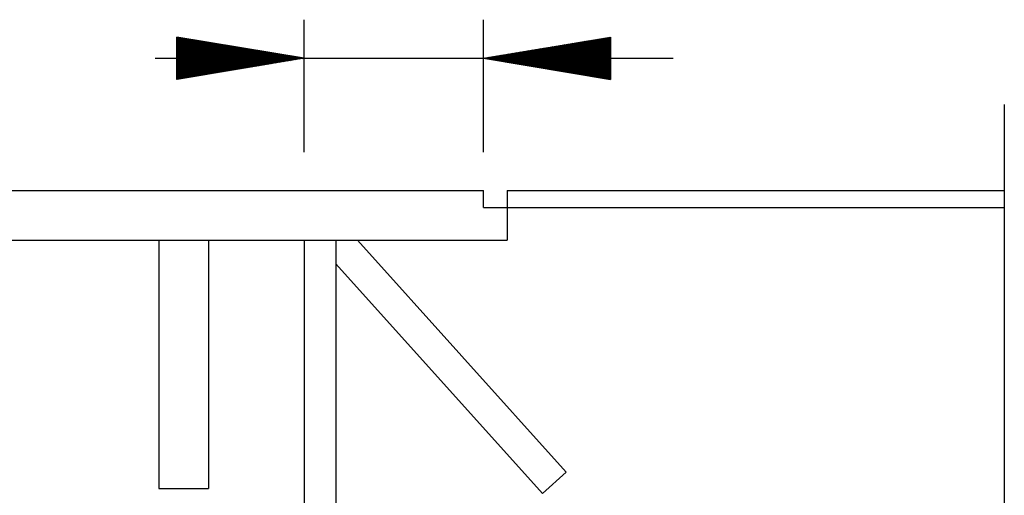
# Model space of a CAD drawing. Extents: x 0 to 7.6, y 0 to 9.85.
# Tile 36 of 38: x 5.73 to 6.35, y 6.01 to 6.31. Entities that reach past the tile are written whole.
import ezdxf

# ---------------------------------------------------------------- set-up
doc = ezdxf.new("R2010")
doc.units = 0
doc.header["$MEASUREMENT"] = 0
doc.layers.get('0').update_dxf_attribs({"color": 2, "linetype": 'CONTINUOUS'})
doc.layers.add('E-DETL', color=2, linetype='CONTINUOUS')
doc.layers.add('E-DETL-TEXT', color=3, linetype='CONTINUOUS')

# ---------------------------------------------------------------- blocks, each defined once
blk = doc.blocks.new('*X12')
at = {"color": 0}
for p, q in [((145.697, 144.247), (145.703, 144.253)), ((145.697, 144.23), (145.718, 144.25)), ((145.697, 144.212), (145.733, 144.248)), ((145.697, 144.194), (145.748, 144.245)), ((145.697, 144.177), (145.763, 144.243)), ((145.697, 144.159), (145.778, 144.24)), ((145.697, 144.141), (145.793, 144.238)), ((145.697, 144.124), (145.809, 144.235)), ((145.697, 144.106), (145.824, 144.233)), ((145.697, 144.088), (145.839, 144.23)), ((145.697, 144.071), (145.854, 144.228)), ((145.697, 144.053), (145.869, 144.225)), ((145.697, 144.035), (145.884, 144.223)), ((145.697, 144.018), (145.9, 144.22)), ((145.697, 144), (145.915, 144.218)), ((145.697, 143.982), (145.93, 144.215)), ((145.697, 143.964), (145.945, 144.213)), ((145.697, 143.947), (145.96, 144.21)), ((145.697, 143.929), (145.975, 144.208)), ((145.701, 143.915), (145.99, 144.205)), ((145.718, 143.915), (146.006, 144.202)), ((145.736, 143.915), (146.021, 144.2)), ((145.754, 143.915), (146.036, 144.197)), ((145.771, 143.915), (146.051, 144.195)), ((145.789, 143.915), (146.066, 144.192)), ((145.807, 143.915), (146.081, 144.19)), ((145.824, 143.915), (146.097, 144.187)), ((145.842, 143.915), (146.112, 144.185)), ((145.86, 143.915), (146.127, 144.182)), ((145.878, 143.915), (146.142, 144.18)), ((145.895, 143.915), (146.157, 144.177)), ((145.913, 143.915), (146.172, 144.175)), ((145.931, 143.915), (146.187, 144.172)), ((145.948, 143.915), (146.203, 144.17)), ((145.966, 143.915), (146.218, 144.167)), ((145.984, 143.915), (146.233, 144.165)), ((146.001, 143.915), (146.248, 144.162)), ((146.019, 143.915), (146.263, 144.16)), ((146.037, 143.915), (146.278, 144.157)), ((146.054, 143.915), (146.294, 144.155)), ((146.072, 143.915), (146.309, 144.152)), ((146.09, 143.915), (146.324, 144.149)), ((146.107, 143.915), (146.339, 144.147)), ((146.125, 143.915), (146.354, 144.144)), ((146.143, 143.915), (146.369, 144.142)), ((146.16, 143.915), (146.384, 144.139)), ((146.178, 143.915), (146.4, 144.137)), ((146.196, 143.915), (146.415, 144.134)), ((146.213, 143.915), (146.43, 144.132)), ((146.231, 143.915), (146.445, 144.129)), ((146.249, 143.915), (146.46, 144.127)), ((146.266, 143.915), (146.475, 144.124)), ((146.284, 143.915), (146.49, 144.122)), ((146.302, 143.915), (146.506, 144.119)), ((151.605, 143.915), (151.808, 144.118)), ((151.623, 143.915), (151.829, 144.122)), ((151.64, 143.915), (151.851, 144.125)), ((151.658, 143.915), (151.872, 144.129)), ((151.676, 143.915), (151.893, 144.133)), ((151.693, 143.915), (151.914, 144.136)), ((151.711, 143.915), (151.935, 144.14)), ((151.729, 143.915), (151.957, 144.143)), ((151.746, 143.915), (151.978, 144.147)), ((151.764, 143.915), (151.999, 144.15)), ((151.782, 143.915), (152.02, 144.154)), ((151.8, 143.915), (152.042, 144.157)), ((151.817, 143.915), (152.063, 144.161)), ((151.835, 143.915), (152.084, 144.164)), ((151.853, 143.915), (152.105, 144.168)), ((151.87, 143.915), (152.126, 144.171)), ((151.888, 143.915), (152.148, 144.175)), ((151.906, 143.915), (152.169, 144.178)), ((151.923, 143.915), (152.19, 144.182)), ((151.941, 143.915), (152.211, 144.186)), ((151.959, 143.915), (152.232, 144.189)), ((151.976, 143.915), (152.254, 144.193)), ((151.994, 143.915), (152.275, 144.196)), ((152.012, 143.915), (152.296, 144.2)), ((152.029, 143.915), (152.317, 144.203)), ((152.047, 143.915), (152.338, 144.207)), ((152.065, 143.915), (152.36, 144.21)), ((152.082, 143.915), (152.381, 144.214)), ((152.1, 143.915), (152.402, 144.217)), ((152.118, 143.915), (152.423, 144.221)), ((152.135, 143.915), (152.445, 144.224)), ((152.153, 143.915), (152.466, 144.228)), ((152.171, 143.915), (152.487, 144.232)), ((152.188, 143.915), (152.508, 144.235)), ((152.206, 143.915), (152.529, 144.239)), ((152.224, 143.915), (152.551, 144.242)), ((152.241, 143.915), (152.572, 144.246)), ((152.259, 143.915), (152.593, 144.249)), ((152.277, 143.915), (152.614, 144.253)), ((152.294, 143.915), (152.622, 144.242)), ((152.312, 143.915), (152.622, 144.225)), ((152.33, 143.915), (152.622, 144.207)), ((152.348, 143.915), (152.622, 144.189)), ((152.365, 143.915), (152.622, 144.172)), ((152.383, 143.915), (152.622, 144.154)), ((152.401, 143.915), (152.622, 144.136)), ((152.418, 143.915), (152.622, 144.119)), ((146.319, 143.915), (146.521, 144.117)), ((146.337, 143.915), (146.536, 144.114)), ((146.355, 143.915), (146.551, 144.112)), ((146.372, 143.915), (146.566, 144.109)), ((146.39, 143.915), (146.581, 144.107)), ((146.408, 143.915), (146.597, 144.104)), ((146.426, 143.915), (146.612, 144.101)), ((146.443, 143.915), (146.627, 144.099)), ((146.461, 143.915), (146.642, 144.096)), ((146.479, 143.915), (146.657, 144.094)), ((146.496, 143.915), (146.672, 144.091)), ((146.514, 143.915), (146.687, 144.089)), ((146.532, 143.915), (146.703, 144.086)), ((146.549, 143.915), (146.718, 144.084)), ((146.567, 143.915), (146.733, 144.081)), ((146.585, 143.915), (146.748, 144.079)), ((146.602, 143.915), (146.763, 144.076)), ((146.62, 143.915), (146.778, 144.074)), ((146.638, 143.915), (146.794, 144.071)), ((146.655, 143.915), (146.809, 144.069)), ((146.673, 143.915), (146.824, 144.066)), ((146.691, 143.915), (146.839, 144.064)), ((146.708, 143.915), (146.854, 144.061)), ((146.726, 143.915), (146.869, 144.059)), ((146.744, 143.915), (146.884, 144.056)), ((146.761, 143.915), (146.9, 144.053)), ((146.779, 143.915), (146.915, 144.051)), ((146.797, 143.915), (146.93, 144.048)), ((146.814, 143.915), (146.945, 144.046)), ((146.832, 143.915), (146.96, 144.043)), ((146.85, 143.915), (146.975, 144.041)), ((146.867, 143.915), (146.991, 144.038)), ((146.885, 143.915), (147.006, 144.036)), ((146.903, 143.915), (147.021, 144.033)), ((146.92, 143.915), (147.036, 144.031)), ((146.938, 143.915), (147.051, 144.028)), ((146.956, 143.915), (147.066, 144.026)), ((146.974, 143.915), (147.081, 144.023)), ((146.991, 143.915), (147.097, 144.021)), ((147.009, 143.915), (147.112, 144.018)), ((147.027, 143.915), (147.127, 144.016)), ((147.044, 143.915), (147.142, 144.013)), ((147.062, 143.915), (147.157, 144.011)), ((147.08, 143.915), (147.172, 144.008)), ((147.097, 143.915), (147.187, 144.006)), ((147.115, 143.915), (147.203, 144.003)), ((147.133, 143.915), (147.218, 144)), ((147.15, 143.915), (147.233, 143.998)), ((147.168, 143.915), (147.248, 143.995)), ((147.186, 143.915), (147.263, 143.993)), ((147.203, 143.915), (147.278, 143.99)), ((147.221, 143.915), (147.294, 143.988)), ((147.239, 143.915), (147.309, 143.985)), ((147.256, 143.915), (147.324, 143.983)), ((147.274, 143.915), (147.339, 143.98)), ((147.292, 143.915), (147.354, 143.978)), ((147.309, 143.915), (147.369, 143.975)), ((147.327, 143.915), (147.384, 143.973)), ((147.345, 143.915), (147.4, 143.97)), ((147.362, 143.915), (147.415, 143.968)), ((147.38, 143.915), (147.43, 143.965)), ((147.398, 143.915), (147.445, 143.963)), ((150.827, 143.915), (150.875, 143.963)), ((150.845, 143.915), (150.896, 143.966)), ((150.863, 143.915), (150.917, 143.97)), ((150.88, 143.915), (150.938, 143.973)), ((150.898, 143.915), (150.96, 143.977)), ((150.916, 143.915), (150.981, 143.98)), ((150.933, 143.915), (151.002, 143.984)), ((150.951, 143.915), (151.023, 143.988)), ((150.969, 143.915), (151.044, 143.991)), ((150.986, 143.915), (151.066, 143.995)), ((151.004, 143.915), (151.087, 143.998)), ((151.022, 143.915), (151.108, 144.002)), ((151.039, 143.915), (151.129, 144.005)), ((151.057, 143.915), (151.151, 144.009)), ((151.075, 143.915), (151.172, 144.012)), ((151.092, 143.915), (151.193, 144.016)), ((151.11, 143.915), (151.214, 144.019)), ((151.128, 143.915), (151.235, 144.023)), ((151.145, 143.915), (151.257, 144.026)), ((151.163, 143.915), (151.278, 144.03)), ((151.181, 143.915), (151.299, 144.034)), ((151.198, 143.915), (151.32, 144.037)), ((151.216, 143.915), (151.341, 144.041)), ((151.234, 143.915), (151.363, 144.044)), ((151.252, 143.915), (151.384, 144.048)), ((151.269, 143.915), (151.405, 144.051)), ((151.287, 143.915), (151.426, 144.055)), ((151.305, 143.915), (151.448, 144.058)), ((151.322, 143.915), (151.469, 144.062)), ((151.34, 143.915), (151.49, 144.065)), ((151.358, 143.915), (151.511, 144.069)), ((151.375, 143.915), (151.532, 144.072)), ((151.393, 143.915), (151.554, 144.076)), ((151.411, 143.915), (151.575, 144.079)), ((151.428, 143.915), (151.596, 144.083)), ((151.446, 143.915), (151.617, 144.087)), ((151.464, 143.915), (151.638, 144.09)), ((151.481, 143.915), (151.66, 144.094)), ((151.499, 143.915), (151.681, 144.097)), ((151.517, 143.915), (151.702, 144.101)), ((151.534, 143.915), (151.723, 144.104)), ((151.552, 143.915), (151.745, 144.108)), ((151.57, 143.915), (151.766, 144.111)), ((151.587, 143.915), (151.787, 144.115)), ((152.436, 143.915), (152.622, 144.101)), ((152.454, 143.915), (152.622, 144.083)), ((152.471, 143.915), (152.622, 144.066)), ((152.489, 143.915), (152.622, 144.048)), ((152.507, 143.915), (152.622, 144.03)), ((152.524, 143.915), (152.622, 144.013)), ((152.542, 143.915), (152.622, 143.995)), ((152.56, 143.915), (152.622, 143.977)), ((145.697, 143.593), (146.019, 143.915)), ((145.697, 143.611), (146.001, 143.915)), ((145.697, 143.629), (145.984, 143.915)), ((145.697, 143.646), (145.966, 143.915)), ((145.697, 143.664), (145.948, 143.915)), ((145.697, 143.682), (145.931, 143.915)), ((145.697, 143.699), (145.913, 143.915)), ((145.697, 143.717), (145.895, 143.915)), ((145.697, 143.735), (145.878, 143.915)), ((145.697, 143.752), (145.86, 143.915)), ((145.697, 143.77), (145.842, 143.915)), ((145.697, 143.788), (145.824, 143.915)), ((145.697, 143.805), (145.807, 143.915)), ((145.697, 143.823), (145.789, 143.915)), ((145.697, 143.841), (145.771, 143.915)), ((145.697, 143.858), (145.754, 143.915)), ((145.697, 143.876), (145.736, 143.915)), ((145.697, 143.894), (145.718, 143.915)), ((145.697, 143.911), (145.701, 143.915)), ((145.698, 143.577), (146.037, 143.915)), ((145.719, 143.58), (146.054, 143.915)), ((145.741, 143.584), (146.072, 143.915)), ((145.762, 143.587), (146.09, 143.915)), ((145.783, 143.591), (146.107, 143.915)), ((145.804, 143.595), (146.125, 143.915)), ((145.825, 143.598), (146.143, 143.915)), ((145.847, 143.602), (146.16, 143.915)), ((145.868, 143.605), (146.178, 143.915)), ((145.889, 143.609), (146.196, 143.915)), ((145.91, 143.612), (146.213, 143.915)), ((145.931, 143.616), (146.231, 143.915)), ((145.953, 143.619), (146.249, 143.915)), ((145.974, 143.623), (146.266, 143.915)), ((145.995, 143.626), (146.284, 143.915)), ((146.016, 143.63), (146.302, 143.915)), ((146.038, 143.633), (146.319, 143.915)), ((146.059, 143.637), (146.337, 143.915)), ((146.08, 143.64), (146.355, 143.915)), ((146.101, 143.644), (146.372, 143.915)), ((146.122, 143.648), (146.39, 143.915)), ((146.144, 143.651), (146.408, 143.915)), ((146.165, 143.655), (146.426, 143.915)), ((146.186, 143.658), (146.443, 143.915)), ((146.207, 143.662), (146.461, 143.915)), ((146.228, 143.665), (146.479, 143.915)), ((146.25, 143.669), (146.496, 143.915)), ((146.271, 143.672), (146.514, 143.915)), ((146.292, 143.676), (146.532, 143.915)), ((146.313, 143.679), (146.549, 143.915)), ((146.335, 143.683), (146.567, 143.915)), ((146.356, 143.686), (146.585, 143.915)), ((146.377, 143.69), (146.602, 143.915)), ((146.398, 143.694), (146.62, 143.915)), ((146.419, 143.697), (146.638, 143.915)), ((146.441, 143.701), (146.655, 143.915)), ((146.462, 143.704), (146.673, 143.915)), ((146.483, 143.708), (146.691, 143.915)), ((146.504, 143.711), (146.708, 143.915)), ((146.525, 143.715), (146.726, 143.915)), ((146.547, 143.718), (146.744, 143.915)), ((146.568, 143.722), (146.761, 143.915)), ((146.589, 143.725), (146.779, 143.915)), ((146.61, 143.729), (146.797, 143.915)), ((146.632, 143.732), (146.814, 143.915)), ((146.653, 143.736), (146.832, 143.915)), ((146.674, 143.739), (146.85, 143.915)), ((146.695, 143.743), (146.867, 143.915)), ((146.716, 143.747), (146.885, 143.915)), ((146.738, 143.75), (146.903, 143.915)), ((146.759, 143.754), (146.92, 143.915)), ((146.78, 143.757), (146.938, 143.915)), ((146.801, 143.761), (146.956, 143.915)), ((146.822, 143.764), (146.974, 143.915)), ((146.844, 143.768), (146.991, 143.915)), ((146.865, 143.771), (147.009, 143.915)), ((146.886, 143.775), (147.027, 143.915)), ((146.907, 143.778), (147.044, 143.915)), ((146.929, 143.782), (147.062, 143.915)), ((146.95, 143.785), (147.08, 143.915)), ((146.971, 143.789), (147.097, 143.915)), ((146.992, 143.792), (147.115, 143.915)), ((147.013, 143.796), (147.133, 143.915)), ((147.035, 143.8), (147.15, 143.915)), ((147.056, 143.803), (147.168, 143.915)), ((147.077, 143.807), (147.186, 143.915)), ((147.098, 143.81), (147.203, 143.915)), ((147.119, 143.814), (147.221, 143.915)), ((147.141, 143.817), (147.239, 143.915)), ((147.162, 143.821), (147.256, 143.915)), ((147.183, 143.824), (147.274, 143.915)), ((147.204, 143.828), (147.292, 143.915)), ((147.225, 143.831), (147.309, 143.915)), ((147.247, 143.835), (147.327, 143.915)), ((147.268, 143.838), (147.345, 143.915)), ((147.289, 143.842), (147.362, 143.915)), ((147.31, 143.846), (147.38, 143.915)), ((147.332, 143.849), (147.398, 143.915)), ((147.353, 143.853), (147.415, 143.915)), ((147.374, 143.856), (147.433, 143.915)), ((147.395, 143.86), (147.451, 143.915)), ((147.415, 143.915), (147.46, 143.96)), ((147.416, 143.863), (147.468, 143.915)), ((147.433, 143.915), (147.475, 143.958)), ((147.438, 143.867), (147.486, 143.915)), ((147.451, 143.915), (147.491, 143.955)), ((147.459, 143.87), (147.504, 143.915)), ((147.468, 143.915), (147.506, 143.952)), ((147.48, 143.874), (147.522, 143.915)), ((147.486, 143.915), (147.521, 143.95)), ((147.501, 143.877), (147.539, 143.915)), ((147.504, 143.915), (147.536, 143.947)), ((147.522, 143.915), (147.551, 143.945)), ((147.522, 143.881), (147.557, 143.915)), ((147.539, 143.915), (147.566, 143.942)), ((147.544, 143.884), (147.575, 143.915)), ((147.557, 143.915), (147.581, 143.94)), ((147.565, 143.888), (147.592, 143.915)), ((147.575, 143.915), (147.597, 143.937)), ((147.586, 143.891), (147.61, 143.915)), ((147.592, 143.915), (147.612, 143.935)), ((147.607, 143.895), (147.628, 143.915)), ((147.61, 143.915), (147.627, 143.932)), ((147.628, 143.915), (147.642, 143.93)), ((147.629, 143.899), (147.645, 143.915)), ((147.645, 143.915), (147.657, 143.927)), ((147.65, 143.902), (147.663, 143.915)), ((147.663, 143.915), (147.672, 143.925)), ((147.671, 143.906), (147.681, 143.915)), ((147.681, 143.915), (147.688, 143.922)), ((147.692, 143.909), (147.698, 143.915)), ((147.698, 143.915), (147.703, 143.92)), ((147.713, 143.913), (147.716, 143.915)), ((147.716, 143.915), (147.718, 143.917)), ((150.596, 143.914), (150.597, 143.915)), ((150.597, 143.915), (150.599, 143.917)), ((150.611, 143.912), (150.615, 143.915)), ((150.615, 143.915), (150.62, 143.92)), ((150.627, 143.909), (150.633, 143.915)), ((150.633, 143.915), (150.641, 143.924)), ((150.642, 143.907), (150.65, 143.915)), ((150.65, 143.915), (150.663, 143.927)), ((150.657, 143.904), (150.668, 143.915)), ((150.668, 143.915), (150.684, 143.931)), ((150.672, 143.902), (150.686, 143.915)), ((150.686, 143.915), (150.705, 143.935)), ((150.687, 143.899), (150.704, 143.915)), ((150.702, 143.896), (150.721, 143.915)), ((150.704, 143.915), (150.726, 143.938)), ((150.718, 143.894), (150.739, 143.915)), ((150.721, 143.915), (150.748, 143.942)), ((150.733, 143.891), (150.757, 143.915)), ((150.739, 143.915), (150.769, 143.945)), ((150.748, 143.889), (150.774, 143.915)), ((150.757, 143.915), (150.79, 143.949)), ((150.763, 143.886), (150.792, 143.915)), ((150.774, 143.915), (150.811, 143.952)), ((150.778, 143.884), (150.81, 143.915)), ((150.792, 143.915), (150.832, 143.956)), ((150.793, 143.881), (150.827, 143.915)), ((150.808, 143.879), (150.845, 143.915)), ((150.81, 143.915), (150.854, 143.959)), ((150.824, 143.876), (150.863, 143.915)), ((150.839, 143.874), (150.88, 143.915)), ((150.854, 143.871), (150.898, 143.915)), ((150.869, 143.869), (150.916, 143.915)), ((150.884, 143.866), (150.933, 143.915)), ((150.899, 143.864), (150.951, 143.915)), ((150.915, 143.861), (150.969, 143.915)), ((150.93, 143.859), (150.986, 143.915)), ((150.945, 143.856), (151.004, 143.915)), ((150.96, 143.854), (151.022, 143.915)), ((150.975, 143.851), (151.039, 143.915)), ((150.99, 143.848), (151.057, 143.915)), ((151.005, 143.846), (151.075, 143.915)), ((151.021, 143.843), (151.092, 143.915)), ((151.036, 143.841), (151.11, 143.915)), ((151.051, 143.838), (151.128, 143.915)), ((151.066, 143.836), (151.145, 143.915)), ((151.081, 143.833), (151.163, 143.915)), ((151.096, 143.831), (151.181, 143.915)), ((151.111, 143.828), (151.198, 143.915)), ((151.127, 143.826), (151.216, 143.915)), ((151.142, 143.823), (151.234, 143.915)), ((151.157, 143.821), (151.252, 143.915)), ((151.172, 143.818), (151.269, 143.915)), ((151.187, 143.816), (151.287, 143.915)), ((151.202, 143.813), (151.305, 143.915)), ((151.218, 143.811), (151.322, 143.915)), ((151.233, 143.808), (151.34, 143.915)), ((151.248, 143.806), (151.358, 143.915)), ((151.263, 143.803), (151.375, 143.915)), ((151.278, 143.801), (151.393, 143.915)), ((151.293, 143.798), (151.411, 143.915)), ((151.308, 143.795), (151.428, 143.915)), ((151.324, 143.793), (151.446, 143.915)), ((151.339, 143.79), (151.464, 143.915)), ((151.354, 143.788), (151.481, 143.915)), ((151.369, 143.785), (151.499, 143.915)), ((151.384, 143.783), (151.517, 143.915)), ((151.399, 143.78), (151.534, 143.915)), ((151.415, 143.778), (151.552, 143.915)), ((151.43, 143.775), (151.57, 143.915)), ((151.445, 143.773), (151.587, 143.915)), ((151.46, 143.77), (151.605, 143.915)), ((151.475, 143.768), (151.623, 143.915)), ((151.49, 143.765), (151.64, 143.915)), ((151.505, 143.763), (151.658, 143.915)), ((151.521, 143.76), (151.676, 143.915)), ((151.536, 143.758), (151.693, 143.915)), ((151.551, 143.755), (151.711, 143.915)), ((151.566, 143.753), (151.729, 143.915)), ((151.581, 143.75), (151.746, 143.915)), ((151.596, 143.747), (151.764, 143.915)), ((151.612, 143.745), (151.782, 143.915)), ((151.627, 143.742), (151.8, 143.915)), ((151.642, 143.74), (151.817, 143.915)), ((151.657, 143.737), (151.835, 143.915)), ((151.672, 143.735), (151.853, 143.915)), ((151.687, 143.732), (151.87, 143.915)), ((151.702, 143.73), (151.888, 143.915)), ((151.718, 143.727), (151.906, 143.915)), ((151.733, 143.725), (151.923, 143.915)), ((151.748, 143.722), (151.941, 143.915)), ((151.763, 143.72), (151.959, 143.915)), ((151.778, 143.717), (151.976, 143.915)), ((151.793, 143.715), (151.994, 143.915)), ((151.809, 143.712), (152.012, 143.915)), ((151.824, 143.71), (152.029, 143.915)), ((151.839, 143.707), (152.047, 143.915)), ((151.854, 143.705), (152.065, 143.915)), ((151.869, 143.702), (152.082, 143.915)), ((151.884, 143.7), (152.1, 143.915)), ((151.899, 143.697), (152.118, 143.915)), ((151.915, 143.694), (152.135, 143.915)), ((151.93, 143.692), (152.153, 143.915)), ((151.945, 143.689), (152.171, 143.915)), ((151.96, 143.687), (152.188, 143.915)), ((151.975, 143.684), (152.206, 143.915)), ((151.99, 143.682), (152.224, 143.915)), ((152.005, 143.679), (152.241, 143.915)), ((152.021, 143.677), (152.259, 143.915)), ((152.036, 143.674), (152.277, 143.915)), ((152.051, 143.672), (152.294, 143.915)), ((152.066, 143.669), (152.312, 143.915)), ((152.081, 143.667), (152.33, 143.915)), ((152.096, 143.664), (152.348, 143.915)), ((152.112, 143.662), (152.365, 143.915)), ((152.127, 143.659), (152.383, 143.915)), ((152.142, 143.657), (152.401, 143.915)), ((152.157, 143.654), (152.418, 143.915)), ((152.172, 143.652), (152.436, 143.915)), ((152.187, 143.649), (152.454, 143.915)), ((152.202, 143.646), (152.471, 143.915)), ((152.218, 143.644), (152.489, 143.915)), ((152.233, 143.641), (152.507, 143.915)), ((152.248, 143.639), (152.524, 143.915)), ((152.263, 143.636), (152.542, 143.915)), ((152.278, 143.634), (152.56, 143.915)), ((152.293, 143.631), (152.577, 143.915)), ((152.309, 143.629), (152.595, 143.915)), ((152.324, 143.626), (152.613, 143.915)), ((152.339, 143.624), (152.622, 143.906)), ((152.354, 143.621), (152.622, 143.889)), ((152.369, 143.619), (152.622, 143.871)), ((152.384, 143.616), (152.622, 143.853)), ((152.399, 143.614), (152.622, 143.836)), ((152.415, 143.611), (152.622, 143.818)), ((152.577, 143.915), (152.622, 143.959)), ((152.595, 143.915), (152.622, 143.942)), ((152.613, 143.915), (152.622, 143.924)), ((152.43, 143.609), (152.622, 143.8)), ((152.445, 143.606), (152.622, 143.783)), ((152.46, 143.604), (152.622, 143.765)), ((152.475, 143.601), (152.622, 143.747)), ((152.49, 143.598), (152.622, 143.73)), ((152.506, 143.596), (152.622, 143.712)), ((152.521, 143.593), (152.622, 143.694)), ((152.536, 143.591), (152.622, 143.677)), ((152.551, 143.588), (152.622, 143.659)), ((152.566, 143.586), (152.622, 143.641)), ((152.581, 143.583), (152.622, 143.624)), ((152.596, 143.581), (152.622, 143.606)), ((152.612, 143.578), (152.622, 143.588))]:
    blk.add_line(p, q, dxfattribs=at)

msp = doc.modelspace()

# ---------------------------------------------------------------- linework, layer by layer
at = {"layer": 'E-DETL'}
for p, q in [((6.34815, 6.26044), (6.34815, 6.00554)), ((4.77418, 6.20644), (6.02078, 6.20644)), ((6.02078, 6.19564), (6.02078, 6.20644)), ((6.03565, 6.20644), (6.34815, 6.20644)), ((6.03565, 6.20644), (6.03565, 6.17519)), ((6.02078, 6.19564), (6.34815, 6.19564)), ((4.79215, 6.17519), (6.03565, 6.17519)), ((5.8169, 6.17519), (5.8169, 6.01894)), ((5.84815, 6.17519), (5.84815, 6.01894)), ((5.90815, 6.17519), (5.90815, 5.96519)), ((5.92815, 6.17519), (5.92815, 5.62156)), ((5.9416, 6.17519), (6.07285, 6.02926)), ((5.92815, 6.16024), (6.05798, 6.01589)), ((6.05798, 6.01589), (6.07285, 6.02926)), ((5.8169, 6.01894), (5.84815, 6.01894))]:
    msp.add_line(p, q, dxfattribs=at)
at = {"layer": 'E-DETL-TEXT'}
for p, q in [((5.90815, 6.23046), (5.90815, 6.31374)), ((6.02078, 6.23046), (6.02078, 6.31374)), ((5.82815, 6.27614), (5.82815, 6.30281)), ((5.90815, 6.28947), (5.82815, 6.30281)), ((6.02078, 6.28947), (6.10078, 6.30281)), ((6.10078, 6.30281), (6.10078, 6.27614)), ((5.81453, 6.28947), (5.90815, 6.28947)), ((5.90815, 6.28947), (5.82815, 6.27614)), ((5.89586, 6.28947), (5.89442, 6.28947)), ((5.90815, 6.28947), (5.89586, 6.28947)), ((5.90815, 6.28947), (6.02078, 6.28947)), ((6.02078, 6.28947), (6.10078, 6.27614)), ((6.02078, 6.28947), (6.03903, 6.28947)), ((6.02078, 6.28947), (6.14001, 6.28947)), ((6.03903, 6.28947), (6.03743, 6.28947))]:
    msp.add_line(p, q, dxfattribs=at)

# ---------------------------------------------------------------- block references
at = {"layer": 'E-DETL-TEXT', "xscale": 0.03937, "yscale": 0.03937, "zscale": 0.03937}
msp.add_blockref('*X12', (0.09207, 0.62353), dxfattribs=at)

doc.saveas('drawing.dxf')
